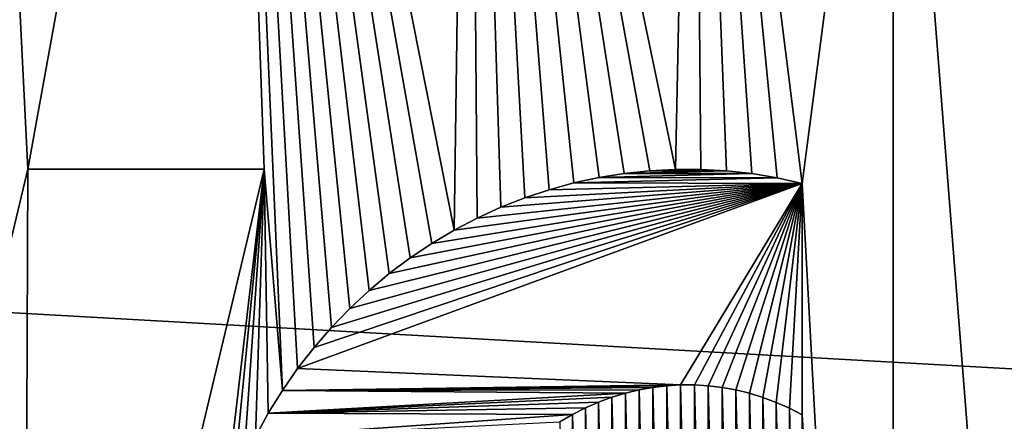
# Model space of a CAD drawing. Header units: metres. Extents: x -101 to 101, y -261 to 23.
# Tile 93 of 256: x -75.57 to -72.63, y 0.75 to 1.95. Entities that reach past the tile are written whole.
import ezdxf

# ---------------------------------------------------------------- set-up
doc = ezdxf.new("R2010")
doc.units = ezdxf.units.M
doc.layers.add('solid_505151_K2442K1000C34', color=7, linetype='CONTINUOUS')

msp = doc.modelspace()

# ---------------------------------------------------------------- linework, layer by layer
at = {"layer": 'solid_505151_K2442K1000C34'}
for points in [[(-75.901672, 0.009774, 107.949371), (-75.545891, 1.5, 107.949371), (-75.717796, 4.938436, 107.949371)], [(-75.545891, 1.5, 107.949371), (-74.954872, 4.755267, 107.949371), (-75.717796, 4.938436, 107.949371)], [(-75.545891, 1.5, 107.949371), (-74.840904, 1.5, 107.949371), (-74.954872, 4.755267, 107.949371)], [(-74.274216, 1.318424, 107.949371), (-74.230011, 4.455011, 107.949371), (-74.954872, 4.755267, 107.949371)], [(-74.786354, 0.840241, 107.949371), (-74.954872, 4.755267, 107.949371), (-74.840904, 1.5, 107.949371)], [(-74.340858, 1.27882, 107.949371), (-74.274216, 1.318424, 107.949371), (-74.954872, 4.755267, 107.949371)], [(-74.405533, 1.235547, 107.949371), (-74.340858, 1.27882, 107.949371), (-74.954872, 4.755267, 107.949371)], [(-74.467941, 1.188749, 107.949371), (-74.405533, 1.235547, 107.949371), (-74.954872, 4.755267, 107.949371)], [(-74.528107, 1.138417, 107.949371), (-74.467941, 1.188749, 107.949371), (-74.954872, 4.755267, 107.949371)], [(-74.585571, 1.08487, 107.949371), (-74.528107, 1.138417, 107.949371), (-74.954872, 4.755267, 107.949371)], [(-74.640327, 1.0281, 107.949371), (-74.585571, 1.08487, 107.949371), (-74.954872, 4.755267, 107.949371)], [(-74.692101, 0.968351, 107.949371), (-74.640327, 1.0281, 107.949371), (-74.954872, 4.755267, 107.949371)], [(-74.740898, 0.905601, 107.949371), (-74.692101, 0.968351, 107.949371), (-74.954872, 4.755267, 107.949371)], [(-74.786354, 0.840241, 107.949371), (-74.740898, 0.905601, 107.949371), (-74.954872, 4.755267, 107.949371)], [(-74.274216, 1.318424, 107.949371), (-74.205582, 1.354369, 107.949371), (-74.230011, 4.455011, 107.949371)], [(-73.614586, 1.499554, 107.949371), (-73.561058, 4.045068, 107.949371), (-74.230011, 4.455011, 107.949371)], [(-73.690887, 1.495594, 107.949371), (-73.614586, 1.499554, 107.949371), (-74.230011, 4.455011, 107.949371)], [(-73.766769, 1.487532, 107.949371), (-73.690887, 1.495594, 107.949371), (-74.230011, 4.455011, 107.949371)], [(-73.842232, 1.475378, 107.949371), (-73.766769, 1.487532, 107.949371), (-74.230011, 4.455011, 107.949371)], [(-73.917015, 1.459147, 107.949371), (-73.842232, 1.475378, 107.949371), (-74.230011, 4.455011, 107.949371)], [(-73.991043, 1.438866, 107.949371), (-73.917015, 1.459147, 107.949371), (-74.230011, 4.455011, 107.949371)], [(-74.06385, 1.414631, 107.949371), (-73.991043, 1.438866, 107.949371), (-74.230011, 4.455011, 107.949371)], [(-74.135452, 1.386443, 107.949371), (-74.06385, 1.414631, 107.949371), (-74.230011, 4.455011, 107.949371)], [(-74.205582, 1.354369, 107.949371), (-74.135452, 1.386443, 107.949371), (-74.230011, 4.455011, 107.949371)], [(-73.614586, 1.499554, 107.949371), (-73.538261, 1.499406, 107.949371), (-73.561058, 4.045068, 107.949371)], [(-73.236, 1.457779, 107.949371), (-72.96447, 3.53553, 107.949371), (-73.561058, 4.045068, 107.949371)], [(-73.310852, 1.474319, 107.949371), (-73.236, 1.457779, 107.949371), (-73.561058, 4.045068, 107.949371)], [(-73.386177, 1.486769, 107.949371), (-73.310852, 1.474319, 107.949371), (-73.561058, 4.045068, 107.949371)], [(-73.462051, 1.495136, 107.949371), (-73.386177, 1.486769, 107.949371), (-73.561058, 4.045068, 107.949371)], [(-73.538261, 1.499406, 107.949371), (-73.462051, 1.495136, 107.949371), (-73.561058, 4.045068, 107.949371)], [(-73.236, 1.457779, 107.949371), (-72.96447, -3.53553, 107.949371), (-72.96447, 3.53553, 107.949371)], [(-72.96447, 3.53553, 107.949371), (-72.96447, -3.53553, 107.949371), (-72.454933, -2.938941, 107.949371)], [(-72.96447, 3.53553, 107.949371), (-72.454933, -2.938941, 107.949371), (-72.454933, 2.938941, 107.949371)], [(-96.5, 0, -4), (-96.374245, 2.239277, -4), (-56.5, 0, -4)], [(-96.374245, 2.239277, -4), (-56.625755, 2.239277, -4), (-56.5, 0, -4)], [(-75.545891, 1.5, 107.999374), (-75.545891, 1.5, 107.949371), (-75.901672, 0.009774, 107.949371)], [(-75.901672, 0.009774, 107.999374), (-75.545891, 1.5, 107.999374), (-75.901672, 0.009774, 107.949371)], [(-75.901672, 0.009774, 107.999374), (-75.557144, -1.5, 107.999374), (-75.545891, 1.5, 107.999374)], [(-74.960083, 0.479139, 107.949371), (-74.840904, 1.5, 107.949371), (-75.557144, -1.5, 107.949371)], [(-75.557144, -1.5, 107.999374), (-75.557144, -1.5, 107.949371), (-74.840904, 1.5, 107.949371)], [(-74.840904, 1.5, 107.999374), (-75.557144, -1.5, 107.999374), (-74.840904, 1.5, 107.949371)], [(-75.545891, 1.5, 107.999374), (-75.557144, -1.5, 107.999374), (-74.840904, 1.5, 107.999374)], [(-74.840904, 1.5, 107.999374), (-74.840904, 1.5, 107.949371), (-75.545891, 1.5, 107.949371)], [(-75.545891, 1.5, 107.999374), (-74.840904, 1.5, 107.999374), (-75.545891, 1.5, 107.949371)], [(-74.960083, 0.479139, 107.949371), (-74.932907, 0.555276, 107.949371), (-74.840904, 1.5, 107.949371)], [(-74.932907, 0.555276, 107.949371), (-74.901855, 0.629591, 107.949371), (-74.840904, 1.5, 107.949371)], [(-74.901855, 0.629591, 107.949371), (-74.866974, 0.702052, 107.949371), (-74.840904, 1.5, 107.949371)], [(-74.866974, 0.702052, 107.949371), (-74.828468, 0.772272, 107.949371), (-74.840904, 1.5, 107.949371)], [(-74.828468, 0.772272, 107.949371), (-74.786354, 0.840241, 107.949371), (-74.840904, 1.5, 107.949371)], [(-73.690903, 1.495592, 107.999374), (-73.614609, 1.499554, 107.999374), (-73.690887, 1.495594, 107.949371)], [(-73.690903, 1.495592, 107.999374), (-73.538284, 1.499406, 107.999374), (-73.614609, 1.499554, 107.999374)], [(-73.690903, 1.495592, 107.999374), (-73.462067, 1.495137, 107.999374), (-73.538284, 1.499406, 107.999374)], [(-73.614609, 1.499554, 107.999374), (-73.614586, 1.499554, 107.949371), (-73.690887, 1.495594, 107.949371)], [(-73.614609, 1.499554, 107.999374), (-73.538284, 1.499406, 107.999374), (-73.614586, 1.499554, 107.949371)], [(-73.538284, 1.499406, 107.999374), (-73.538261, 1.499406, 107.949371), (-73.614586, 1.499554, 107.949371)], [(-73.538284, 1.499406, 107.999374), (-73.462067, 1.495137, 107.999374), (-73.538261, 1.499406, 107.949371)], [(-73.462067, 1.495137, 107.999374), (-73.462051, 1.495136, 107.949371), (-73.538261, 1.499406, 107.949371)], [(-73.91703, 1.459142, 107.999374), (-73.842255, 1.475373, 107.999374), (-73.917015, 1.459147, 107.949371)], [(-73.91703, 1.459142, 107.999374), (-73.31086, 1.474319, 107.999374), (-73.842255, 1.475373, 107.999374)], [(-73.91703, 1.459142, 107.999374), (-73.236, 1.457779, 107.999374), (-73.31086, 1.474319, 107.999374)], [(-73.842255, 1.475373, 107.999374), (-73.842232, 1.475378, 107.949371), (-73.917015, 1.459147, 107.949371)], [(-73.842255, 1.475373, 107.999374), (-73.766792, 1.487529, 107.999374), (-73.842232, 1.475378, 107.949371)], [(-73.842255, 1.475373, 107.999374), (-73.386185, 1.48677, 107.999374), (-73.766792, 1.487529, 107.999374)], [(-73.842255, 1.475373, 107.999374), (-73.31086, 1.474319, 107.999374), (-73.386185, 1.48677, 107.999374)], [(-73.766792, 1.487529, 107.999374), (-73.766769, 1.487532, 107.949371), (-73.842232, 1.475378, 107.949371)], [(-73.766792, 1.487529, 107.999374), (-73.690903, 1.495592, 107.999374), (-73.766769, 1.487532, 107.949371)], [(-73.766792, 1.487529, 107.999374), (-73.462067, 1.495137, 107.999374), (-73.690903, 1.495592, 107.999374)], [(-73.766792, 1.487529, 107.999374), (-73.386185, 1.48677, 107.999374), (-73.462067, 1.495137, 107.999374)], [(-73.690903, 1.495592, 107.999374), (-73.690887, 1.495594, 107.949371), (-73.766769, 1.487532, 107.949371)], [(-73.462067, 1.495137, 107.999374), (-73.386185, 1.48677, 107.999374), (-73.462051, 1.495136, 107.949371)], [(-73.386185, 1.48677, 107.999374), (-73.386177, 1.486769, 107.949371), (-73.462051, 1.495136, 107.949371)], [(-73.386185, 1.48677, 107.999374), (-73.31086, 1.474319, 107.999374), (-73.386177, 1.486769, 107.949371)], [(-73.31086, 1.474319, 107.999374), (-73.310852, 1.474319, 107.949371), (-73.386177, 1.486769, 107.949371)], [(-73.31086, 1.474319, 107.999374), (-73.236, 1.457779, 107.999374), (-73.310852, 1.474319, 107.949371)], [(-73.236, 1.457779, 107.999374), (-73.236, 1.457779, 107.949371), (-73.310852, 1.474319, 107.949371)], [(-74.740891, 0.905607, 107.999374), (-73.236, 1.457779, 107.999374), (-74.692101, 0.968353, 107.999374)], [(-73.59906, 0.856861, 107.999374), (-73.236, 1.457779, 107.999374), (-74.740891, 0.905607, 107.999374)], [(-74.692101, 0.968353, 107.999374), (-73.236, 1.457779, 107.999374), (-74.640335, 1.028099, 107.999374)], [(-74.640335, 1.028099, 107.999374), (-73.236, 1.457779, 107.999374), (-74.585571, 1.084867, 107.999374)], [(-74.585571, 1.084867, 107.999374), (-73.236, 1.457779, 107.999374), (-74.528114, 1.138413, 107.999374)], [(-74.528114, 1.138413, 107.999374), (-73.236, 1.457779, 107.999374), (-74.467949, 1.188745, 107.999374)], [(-74.467949, 1.188745, 107.999374), (-73.236, 1.457779, 107.999374), (-74.40554, 1.235543, 107.999374)], [(-74.40554, 1.235543, 107.999374), (-73.236, 1.457779, 107.999374), (-74.340866, 1.278815, 107.999374)], [(-74.340866, 1.278815, 107.999374), (-73.236, 1.457779, 107.999374), (-74.274223, 1.318418, 107.999374)], [(-74.274223, 1.318418, 107.999374), (-73.236, 1.457779, 107.999374), (-74.205597, 1.354362, 107.999374)], [(-74.205597, 1.354362, 107.999374), (-73.236, 1.457779, 107.999374), (-74.135468, 1.386437, 107.999374)], [(-74.135468, 1.386437, 107.999374), (-73.236, 1.457779, 107.999374), (-74.063866, 1.414626, 107.999374)], [(-74.063866, 1.414626, 107.999374), (-73.236, 1.457779, 107.999374), (-73.991058, 1.438861, 107.999374)], [(-74.063866, 1.414626, 107.999374), (-73.991058, 1.438861, 107.999374), (-74.06385, 1.414631, 107.949371)], [(-73.991058, 1.438861, 107.999374), (-73.991043, 1.438866, 107.949371), (-74.06385, 1.414631, 107.949371)], [(-73.991058, 1.438861, 107.999374), (-73.91703, 1.459142, 107.999374), (-73.991043, 1.438866, 107.949371)], [(-73.991058, 1.438861, 107.999374), (-73.236, 1.457779, 107.999374), (-73.91703, 1.459142, 107.999374)], [(-73.91703, 1.459142, 107.999374), (-73.917015, 1.459147, 107.949371), (-73.991043, 1.438866, 107.949371)], [(-73.557732, 0.856812, 107.999374), (-73.236, 1.457779, 107.999374), (-73.59906, 0.856861, 107.999374)], [(-73.516434, 0.854296, 107.999374), (-73.236, 1.457779, 107.999374), (-73.557732, 0.856812, 107.999374)], [(-73.475258, 0.849309, 107.999374), (-73.236, 1.457779, 107.999374), (-73.516434, 0.854296, 107.999374)], [(-73.434219, 0.841853, 107.999374), (-73.236, 1.457779, 107.999374), (-73.475258, 0.849309, 107.999374)], [(-73.3936, 0.831938, 107.999374), (-73.236, 1.457779, 107.999374), (-73.434219, 0.841853, 107.999374)], [(-73.353348, 0.819563, 107.999374), (-73.236, 1.457779, 107.999374), (-73.3936, 0.831938, 107.999374)], [(-73.313652, 0.804715, 107.999374), (-73.236, 1.457779, 107.999374), (-73.353348, 0.819563, 107.999374)], [(-73.274544, 0.787393, 107.999374), (-73.236, 1.457779, 107.999374), (-73.313652, 0.804715, 107.999374)], [(-73.274544, 0.787393, 107.999374), (-73.236, 0.767598, 107.999374), (-73.236, 1.457779, 107.999374)], [(-73.236, 1.457779, 107.949371), (-73.236, 0.767598, 107.949371), (-72.96447, -3.53553, 107.949371)], [(-73.236, 0.767598, 107.999374), (-73.236, 0.767598, 107.949371), (-73.236, 1.457779, 107.949371)], [(-73.236, 1.457779, 107.999374), (-73.236, 0.767598, 107.999374), (-73.236, 1.457779, 107.949371)], [(-74.135468, 1.386437, 107.999374), (-74.063866, 1.414626, 107.999374), (-74.135452, 1.386443, 107.949371)], [(-74.063866, 1.414626, 107.999374), (-74.06385, 1.414631, 107.949371), (-74.135452, 1.386443, 107.949371)], [(-74.205597, 1.354362, 107.999374), (-74.135468, 1.386437, 107.999374), (-74.205582, 1.354369, 107.949371)], [(-74.135468, 1.386437, 107.999374), (-74.135452, 1.386443, 107.949371), (-74.205582, 1.354369, 107.949371)], [(-74.274223, 1.318418, 107.999374), (-74.205597, 1.354362, 107.999374), (-74.274216, 1.318424, 107.949371)], [(-74.205597, 1.354362, 107.999374), (-74.205582, 1.354369, 107.949371), (-74.274216, 1.318424, 107.949371)], [(-74.340866, 1.278815, 107.999374), (-74.274223, 1.318418, 107.999374), (-74.340858, 1.27882, 107.949371)], [(-74.274223, 1.318418, 107.999374), (-74.274216, 1.318424, 107.949371), (-74.340858, 1.27882, 107.949371)], [(-74.40554, 1.235543, 107.999374), (-74.340866, 1.278815, 107.999374), (-74.405533, 1.235547, 107.949371)], [(-74.340866, 1.278815, 107.999374), (-74.340858, 1.27882, 107.949371), (-74.405533, 1.235547, 107.949371)], [(-74.467949, 1.188745, 107.999374), (-74.40554, 1.235543, 107.999374), (-74.467941, 1.188749, 107.949371)], [(-74.40554, 1.235543, 107.999374), (-74.405533, 1.235547, 107.949371), (-74.467941, 1.188749, 107.949371)], [(-74.528114, 1.138413, 107.999374), (-74.467949, 1.188745, 107.999374), (-74.528107, 1.138417, 107.949371)], [(-74.467949, 1.188745, 107.999374), (-74.467941, 1.188749, 107.949371), (-74.528107, 1.138417, 107.949371)], [(-74.528114, 1.138413, 107.999374), (-74.528107, 1.138417, 107.949371), (-74.585571, 1.08487, 107.949371)], [(-74.585571, 1.084867, 107.999374), (-74.528114, 1.138413, 107.999374), (-74.585571, 1.08487, 107.949371)], [(-74.640335, 1.028099, 107.999374), (-74.585571, 1.084867, 107.999374), (-74.640327, 1.0281, 107.949371)], [(-74.585571, 1.084867, 107.999374), (-74.585571, 1.08487, 107.949371), (-74.640327, 1.0281, 107.949371)], [(-74.640335, 1.028099, 107.999374), (-74.640327, 1.0281, 107.949371), (-74.692101, 0.968351, 107.949371)], [(-74.692101, 0.968353, 107.999374), (-74.640335, 1.028099, 107.999374), (-74.692101, 0.968351, 107.949371)], [(-74.692101, 0.968353, 107.999374), (-74.692101, 0.968351, 107.949371), (-74.740898, 0.905601, 107.949371)], [(-74.740891, 0.905607, 107.999374), (-74.692101, 0.968353, 107.999374), (-74.740898, 0.905601, 107.949371)], [(-74.786346, 0.840249, 107.999374), (-74.740898, 0.905601, 107.949371), (-74.786354, 0.840241, 107.949371)], [(-74.786346, 0.840249, 107.999374), (-74.740891, 0.905607, 107.999374), (-74.740898, 0.905601, 107.949371)], [(-73.59906, 0.856861, 107.999374), (-74.740891, 0.905607, 107.999374), (-74.786346, 0.840249, 107.999374)], [(-73.59906, 0.856861, 107.999374), (-74.786346, 0.840249, 107.999374), (-73.640411, 0.854445, 107.999374)], [(-73.640411, 0.854445, 107.999374), (-74.786346, 0.840249, 107.999374), (-73.681656, 0.849563, 107.999374)], [(-73.640411, 0.854445, 107.999374), (-73.681656, 0.849563, 107.999374), (-73.681648, 0.849565, 107.949371)], [(-73.640396, 0.854446, 107.949371), (-73.681648, 0.849565, 107.949371), (-73.64045, -0.85444, 107.949371)], [(-73.640411, 0.854445, 107.999374), (-73.681648, 0.849565, 107.949371), (-73.640396, 0.854446, 107.949371)], [(-73.640396, 0.854446, 107.949371), (-73.64045, -0.85444, 107.949371), (-73.599075, -0.856861, 107.949371)], [(-73.59906, 0.856861, 107.999374), (-73.640411, 0.854445, 107.999374), (-73.640396, 0.854446, 107.949371)], [(-73.599045, 0.856862, 107.949371), (-73.640396, 0.854446, 107.949371), (-73.599075, -0.856861, 107.949371)], [(-73.59906, 0.856861, 107.999374), (-73.640396, 0.854446, 107.949371), (-73.599045, 0.856862, 107.949371)], [(-73.599045, 0.856862, 107.949371), (-73.599075, -0.856861, 107.949371), (-73.557739, -0.856812, 107.949371)], [(-73.557732, 0.856812, 107.999374), (-73.59906, 0.856861, 107.999374), (-73.599045, 0.856862, 107.949371)], [(-73.557716, 0.856811, 107.949371), (-73.599045, 0.856862, 107.949371), (-73.557739, -0.856812, 107.949371)], [(-73.557732, 0.856812, 107.999374), (-73.599045, 0.856862, 107.949371), (-73.557716, 0.856811, 107.949371)], [(-73.557716, 0.856811, 107.949371), (-73.557739, -0.856812, 107.949371), (-73.516434, -0.854296, 107.949371)], [(-73.516434, 0.854296, 107.999374), (-73.557732, 0.856812, 107.999374), (-73.557716, 0.856811, 107.949371)], [(-73.516418, 0.854295, 107.949371), (-73.557716, 0.856811, 107.949371), (-73.516434, -0.854296, 107.949371)], [(-73.516434, 0.854296, 107.999374), (-73.557716, 0.856811, 107.949371), (-73.516418, 0.854295, 107.949371)], [(-73.475258, 0.849309, 107.999374), (-73.516434, 0.854296, 107.999374), (-73.516418, 0.854295, 107.949371)], [(-73.516418, 0.854295, 107.949371), (-73.516434, -0.854296, 107.949371), (-73.47525, -0.849308, 107.949371)], [(-73.47525, 0.849308, 107.949371), (-73.516418, 0.854295, 107.949371), (-73.47525, -0.849308, 107.949371)], [(-73.475258, 0.849309, 107.999374), (-73.516418, 0.854295, 107.949371), (-73.47525, 0.849308, 107.949371)], [(-74.828461, 0.772283, 107.999374), (-74.786354, 0.840241, 107.949371), (-74.828468, 0.772272, 107.949371)], [(-74.828461, 0.772283, 107.999374), (-74.786346, 0.840249, 107.999374), (-74.786354, 0.840241, 107.949371)], [(-73.763268, 0.832415, 107.999374), (-74.786346, 0.840249, 107.999374), (-74.828461, 0.772283, 107.999374)], [(-73.763268, 0.832415, 107.999374), (-74.828461, 0.772283, 107.999374), (-73.803497, 0.820134, 107.999374)], [(-73.681656, 0.849563, 107.999374), (-74.786346, 0.840249, 107.999374), (-73.722603, 0.842221, 107.999374)], [(-73.722603, 0.842221, 107.999374), (-74.786346, 0.840249, 107.999374), (-73.763268, 0.832415, 107.999374)], [(-73.763268, 0.832415, 107.999374), (-73.803497, 0.820134, 107.999374), (-73.803474, 0.82014, 107.949371)], [(-73.763245, 0.832422, 107.949371), (-73.803474, 0.82014, 107.949371), (-73.763336, -0.832397, 107.949371)], [(-73.763268, 0.832415, 107.999374), (-73.803474, 0.82014, 107.949371), (-73.763245, 0.832422, 107.949371)], [(-73.763245, 0.832422, 107.949371), (-73.763336, -0.832397, 107.949371), (-73.722672, -0.842207, 107.949371)], [(-73.722603, 0.842221, 107.999374), (-73.763268, 0.832415, 107.999374), (-73.763245, 0.832422, 107.949371)], [(-73.722588, 0.842225, 107.949371), (-73.763245, 0.832422, 107.949371), (-73.722672, -0.842207, 107.949371)], [(-73.722603, 0.842221, 107.999374), (-73.763245, 0.832422, 107.949371), (-73.722588, 0.842225, 107.949371)], [(-73.722588, 0.842225, 107.949371), (-73.722672, -0.842207, 107.949371), (-73.681725, -0.849553, 107.949371)], [(-73.681656, 0.849563, 107.999374), (-73.722603, 0.842221, 107.999374), (-73.722588, 0.842225, 107.949371)], [(-73.681648, 0.849565, 107.949371), (-73.722588, 0.842225, 107.949371), (-73.681725, -0.849553, 107.949371)], [(-73.681656, 0.849563, 107.999374), (-73.722588, 0.842225, 107.949371), (-73.681648, 0.849565, 107.949371)], [(-73.681648, 0.849565, 107.949371), (-73.681725, -0.849553, 107.949371), (-73.64045, -0.85444, 107.949371)], [(-73.434219, 0.841853, 107.999374), (-73.475258, 0.849309, 107.999374), (-73.47525, 0.849308, 107.949371)], [(-73.47525, 0.849308, 107.949371), (-73.47525, -0.849308, 107.949371), (-73.434212, -0.84185, 107.949371)], [(-73.434219, 0.841852, 107.949371), (-73.47525, 0.849308, 107.949371), (-73.434212, -0.84185, 107.949371)], [(-73.434219, 0.841853, 107.999374), (-73.47525, 0.849308, 107.949371), (-73.434219, 0.841852, 107.949371)], [(-73.3936, 0.831938, 107.999374), (-73.434219, 0.841853, 107.999374), (-73.434219, 0.841852, 107.949371)], [(-73.434219, 0.841852, 107.949371), (-73.434212, -0.84185, 107.949371), (-73.393585, -0.831934, 107.949371)], [(-73.393593, 0.831937, 107.949371), (-73.434219, 0.841852, 107.949371), (-73.393585, -0.831934, 107.949371)], [(-73.3936, 0.831938, 107.999374), (-73.434219, 0.841852, 107.949371), (-73.393593, 0.831937, 107.949371)], [(-73.3936, 0.831938, 107.999374), (-73.393593, 0.831937, 107.949371), (-73.353348, 0.819562, 107.949371)], [(-73.353348, 0.819563, 107.999374), (-73.3936, 0.831938, 107.999374), (-73.353348, 0.819562, 107.949371)], [(-73.393593, 0.831937, 107.949371), (-73.393585, -0.831934, 107.949371), (-73.353333, -0.819559, 107.949371)], [(-73.353348, 0.819562, 107.949371), (-73.393593, 0.831937, 107.949371), (-73.353333, -0.819559, 107.949371)], [(-73.803497, 0.820134, 107.999374), (-74.828461, 0.772283, 107.999374), (-73.843323, 0.805376, 107.999374)], [(-73.843323, 0.805376, 107.999374), (-74.828461, 0.772283, 107.999374), (-73.882484, 0.788157, 107.999374)], [(-73.843323, 0.805376, 107.999374), (-73.882484, 0.788157, 107.999374), (-73.882477, 0.78816, 107.949371)], [(-73.843315, 0.805378, 107.949371), (-73.882477, 0.78816, 107.949371), (-73.84346, -0.805317, 107.949371)], [(-73.843323, 0.805376, 107.999374), (-73.882477, 0.78816, 107.949371), (-73.843315, 0.805378, 107.949371)], [(-73.843315, 0.805378, 107.949371), (-73.84346, -0.805317, 107.949371), (-73.803589, -0.820101, 107.949371)], [(-73.803497, 0.820134, 107.999374), (-73.843323, 0.805376, 107.999374), (-73.843315, 0.805378, 107.949371)], [(-73.803474, 0.82014, 107.949371), (-73.843315, 0.805378, 107.949371), (-73.803589, -0.820101, 107.949371)], [(-73.803497, 0.820134, 107.999374), (-73.843315, 0.805378, 107.949371), (-73.803474, 0.82014, 107.949371)], [(-73.803474, 0.82014, 107.949371), (-73.803589, -0.820101, 107.949371), (-73.763336, -0.832397, 107.949371)], [(-73.353348, 0.819563, 107.999374), (-73.353348, 0.819562, 107.949371), (-73.313652, 0.804715, 107.949371)], [(-73.313652, 0.804715, 107.999374), (-73.353348, 0.819563, 107.999374), (-73.313652, 0.804715, 107.949371)], [(-73.353348, 0.819562, 107.949371), (-73.353333, -0.819559, 107.949371), (-73.313644, -0.804712, 107.949371)], [(-73.313652, 0.804715, 107.949371), (-73.353348, 0.819562, 107.949371), (-73.313644, -0.804712, 107.949371)], [(-73.313652, 0.804715, 107.949371), (-73.313644, -0.804712, 107.949371), (-73.274544, -0.787391, 107.949371)], [(-73.274544, 0.787392, 107.949371), (-73.313652, 0.804715, 107.949371), (-73.274544, -0.787391, 107.949371)], [(-73.313652, 0.804715, 107.999374), (-73.313652, 0.804715, 107.949371), (-73.274544, 0.787392, 107.949371)], [(-73.274544, 0.787393, 107.999374), (-73.313652, 0.804715, 107.999374), (-73.274544, 0.787392, 107.949371)], [(-74.866966, 0.702067, 107.999374), (-74.828468, 0.772272, 107.949371), (-74.866974, 0.702052, 107.949371)], [(-74.866966, 0.702067, 107.999374), (-74.828461, 0.772283, 107.999374), (-74.828468, 0.772272, 107.949371)], [(-73.92099, 0.76847, 107.999374), (-74.828461, 0.772283, 107.999374), (-74.866966, 0.702067, 107.999374)], [(-73.92099, 0.76847, 107.999374), (-74.866966, 0.702067, 107.999374), (-73.958641, 0.746343, 107.999374)], [(-73.882484, 0.788157, 107.999374), (-74.828461, 0.772283, 107.999374), (-73.92099, 0.76847, 107.999374)], [(-73.92099, 0.76847, 107.999374), (-73.958641, 0.746343, 107.999374), (-73.958595, 0.746371, 107.949371)], [(-73.920959, 0.768486, 107.949371), (-73.958595, 0.746371, 107.949371), (-73.92112, -0.768403, 107.949371)], [(-73.92099, 0.76847, 107.999374), (-73.958595, 0.746371, 107.949371), (-73.920959, 0.768486, 107.949371)], [(-73.920959, 0.768486, 107.949371), (-73.92112, -0.768403, 107.949371), (-73.882645, -0.788082, 107.949371)], [(-73.882484, 0.788157, 107.999374), (-73.92099, 0.76847, 107.999374), (-73.920959, 0.768486, 107.949371)], [(-73.882477, 0.78816, 107.949371), (-73.920959, 0.768486, 107.949371), (-73.882645, -0.788082, 107.949371)], [(-73.882484, 0.788157, 107.999374), (-73.920959, 0.768486, 107.949371), (-73.882477, 0.78816, 107.949371)], [(-73.882477, 0.78816, 107.949371), (-73.882645, -0.788082, 107.949371), (-73.84346, -0.805317, 107.949371)], [(-73.274544, 0.787393, 107.999374), (-73.274544, 0.787392, 107.949371), (-73.236, 0.767598, 107.949371)], [(-73.274544, 0.787393, 107.999374), (-73.236, 0.767598, 107.949371), (-73.236, 0.767598, 107.999374)], [(-73.274544, 0.787392, 107.949371), (-73.236, -0.767598, 107.949371), (-73.236, 0.767598, 107.949371)], [(-73.274544, 0.787392, 107.949371), (-73.274544, -0.787391, 107.949371), (-73.236, -0.767598, 107.949371)], [(-73.236, -0.767598, 107.949371), (-72.96447, -3.53553, 107.949371), (-73.236, 0.767598, 107.949371)]]:
    msp.add_3dface(points, dxfattribs=at)

doc.saveas('drawing.dxf')
